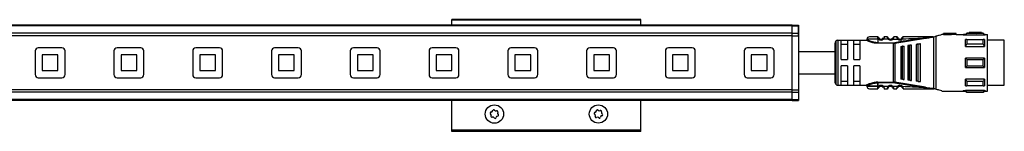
# Model space of a CAD drawing. Header units: millimetres. Extents: x -741 to 2698, y 394 to 730.
# Tile 13 of 16: x 412 to 724, y 695 to 730. Entities that reach past the tile are written whole.
import ezdxf

# ---------------------------------------------------------------- set-up
doc = ezdxf.new("R2010")
doc.units = ezdxf.units.MM

# ---------------------------------------------------------------- blocks, each defined once
blk = doc.blocks.new('Drawing View1')
at = {"color": 7, "linetype": 'Continuous', "lineweight": 25}
for p, q in [((-110, 17), (-110, 17.2)), ((-50, 17.2), (-110, 17.2)), ((-50, 17), (-110, 17)), ((-110, 15.5), (-110, 17)), ((-50, 17), (-50, 17.2)), ((-50, 15.5), (-50, 17)), ((-2, 15.5), (-898, 15.5)), ((-2, 15.21), (-898, 15.21)), ((-2, 12.9), (-898, 12.9)), ((-2, 15.5), (0, 15.5)), ((-2, 15.21), (-2, 15.5)), ((-2, 15.21), (0, 15.21)), ((-2, 12.9), (-2, 15.21)), ((-2, 12.9), (0, 12.9)), ((-2, 12.05), (-2, 12.9)), ((0, 15.5), (0, 15.21)), ((0.01, 15.26), (0, 15.26)), ((0, 15.21), (0, 12.9)), ((0, 12.9), (0, 12.06)), ((0.01, 12.26), (0.01, 15.26)), ((45.77, 12.5), (45.5, 12.5)), ((45.5, 12.5), (45.5, 12.43)), ((46, 12.5), (45.77, 12.5)), ((50, 12.8), (46, 12.8)), ((46, 12.8), (46, 12.77)), ((48.5, 12.77), (46, 12.77)), ((46, 12.47), (46, 12.77)), ((50, 12.8), (48.5, 12.69)), ((48.5, 12.77), (48.5, 12.69)), ((48.5, 12.38), (48.5, 12.69)), ((50, 12.5), (48.5, 12.38)), ((50, 12.5), (50, 12.8)), ((50, 12.5), (52.29, 12.5)), ((52.29, 12.5), (52.29, 12.35)), ((53, 12.5), (52.3, 12.5)), ((53.4, 12.9), (53, 12.5)), ((53, 12.37), (53, 12.5)), ((54.1, 12.9), (53.4, 12.9)), ((58.6, 12.84), (53.4, 12.84)), ((58.1, 13.1), (54.1, 13.1)), ((54.1, 13.1), (54.1, 13.09)), ((56.5, 13.09), (54.1, 13.09)), ((54.1, 12.89), (54.1, 13.09)), ((54.1, 12.89), (56.5, 12.89)), ((56.5, 13.09), (56.5, 13.05)), ((56.5, 12.85), (56.5, 13.05)), ((58.1, 12.9), (58.1, 13.1)), ((58.6, 12.9), (58.1, 12.9)), ((59, 12.5), (58.6, 12.9)), ((58.6, 12.84), (58.6, 12.9)), ((59.2, 12.5), (59, 12.5)), ((59, 12.5), (59, 12.37)), ((59.2, 12.5), (59.2, 12.35)), ((59.2, 12.5), (60, 12.5)), ((60, -5.5), (60, 12.5)), ((-2, 12.05), (-898, 12.05)), ((-2, 12.06), (0, 12.06)), ((-2, -5.06), (-2, 12.05)), ((0, 12.26), (0.01, 12.26)), ((0, 12.06), (0, -5.06)), ((11.5, 9.65), (11.5, -2.65)), ((11.79, 10.36), (11.79, -3.36)), ((12.5, 10.65), (12.5, -3.65)), ((12.5, 10.65), (21.5, 10.65)), ((15.5, 10.58), (13.5, 10.58)), ((13.5, 4.5), (13.5, 10.58)), ((13.5, 9.42), (15.5, 9.42)), ((15.5, 10.58), (15.5, 4.5)), ((17.5, 4.5), (17.5, 10.58)), ((19.5, 10.58), (17.5, 10.58)), ((17.5, 9.42), (19.5, 9.42)), ((19.5, 10.58), (19.5, 4.5)), ((25.2, 11.72), (25.19, 11.75)), ((25.2, 10.95), (25.2, 9.85)), ((25.52, 10.95), (25.2, 10.95)), ((26.89, 10.96), (26.69, 11.18)), ((28.49, 10.97), (26.89, 10.96)), ((28.19, 11.75), (27.21, 11.75)), ((28.68, 11.18), (28.69, 11.2)), ((29.93, 11), (29.72, 11.21)), ((30.17, 9.85), (30.17, 9.68)), ((30.17, -2.68), (30.17, 9.68)), ((30.57, 9.88), (30.6, 9.71)), ((30.6, 9.71), (40.26, 11.27)), ((30.6, 9.71), (30.6, -2.71)), ((31.48, 11.54), (31.49, 11.51)), ((31.65, 11.24), (31.63, 11.23)), ((32.93, 11.52), (32.93, 11.51)), ((37.81, 9.38), (37.81, -2.38)), ((38.1, 9.42), (38.01, 9.41)), ((38.01, -2.41), (38.01, 9.41)), ((38.7, -2.5), (38.7, 9.5)), ((42.49, 11.75), (42.64, 11.75)), ((42.95, -4.75), (42.95, 11.75)), ((43, 11.76), (43.52, 11.9)), ((43.52, 11.9), (43.52, -4.9)), ((46, 12.47), (48.5, 12.47)), ((52.29, 12.35), (59.2, 12.35)), ((53, 12.37), (59, 12.37)), ((53.4, 10.85), (58.6, 10.85)), ((58.6, 9.38), (53.4, 9.38)), ((59, 10.84), (59, 8.71)), ((65.3, 10.63), (60, 10.63)), ((65.3, -3.62), (65.3, 10.63)), ((-242.25, 7.25), (-242.25, -0.25)), ((-233.75, 8.25), (-241.25, 8.25)), ((-232.75, -0.25), (-232.75, 7.25)), ((-217.25, 7.25), (-217.25, -0.25)), ((-208.75, 8.25), (-216.25, 8.25)), ((-207.75, -0.25), (-207.75, 7.25)), ((-192.25, 7.25), (-192.25, -0.25)), ((-183.75, 8.25), (-191.25, 8.25)), ((-182.75, -0.25), (-182.75, 7.25)), ((-167.25, 7.25), (-167.25, -0.25)), ((-158.75, 8.25), (-166.25, 8.25)), ((-157.75, -0.25), (-157.75, 7.25)), ((-142.25, 7.25), (-142.25, -0.25)), ((-133.75, 8.25), (-141.25, 8.25)), ((-132.75, -0.25), (-132.75, 7.25)), ((-117.25, 7.25), (-117.25, -0.25)), ((-108.75, 8.25), (-116.25, 8.25)), ((-107.75, -0.25), (-107.75, 7.25)), ((-92.25, 7.25), (-92.25, -0.25)), ((-83.75, 8.25), (-91.25, 8.25)), ((-82.75, -0.25), (-82.75, 7.25)), ((-67.25, 7.25), (-67.25, -0.25)), ((-58.75, 8.25), (-66.25, 8.25)), ((-57.75, -0.25), (-57.75, 7.25)), ((-42.25, 7.25), (-42.25, -0.25)), ((-33.75, 8.25), (-41.25, 8.25)), ((-32.75, -0.25), (-32.75, 7.25)), ((-17.25, 7.25), (-17.25, -0.25)), ((-8.75, 8.25), (-16.25, 8.25)), ((-7.75, -0.25), (-7.75, 7.25)), ((32.5, 8.68), (32.5, -1.68)), ((32.84, 8.73), (33.04, 8.75)), ((32.84, 8.73), (32.84, -1.73)), ((33.5, -1.81), (33.5, 8.81)), ((34.7, 8.97), (34.7, -1.97)), ((35.13, 9.03), (35.33, 9.05)), ((35.13, 9.03), (35.13, -2.03)), ((35.9, -2.13), (35.9, 9.13)), ((37.3, 9.32), (37.3, -2.31)), ((53, 8.71), (59, 8.71)), ((-240, 6), (-240, 1)), ((-235, 6), (-240, 6)), ((-235, 1), (-235, 6)), ((-215, 6), (-215, 1)), ((-210, 6), (-215, 6)), ((-210, 1), (-210, 6)), ((-185, 6), (-190, 6)), ((-190, 6), (-190, 1)), ((-185, 1), (-185, 6)), ((-165, 6), (-165, 1)), ((-160, 6), (-165, 6)), ((-160, 1), (-160, 6)), ((-140, 6), (-140, 1)), ((-135, 6), (-140, 6)), ((-135, 1), (-135, 6)), ((-115, 6), (-115, 1)), ((-110, 6), (-115, 6)), ((-110, 1), (-110, 6)), ((-85, 6), (-90, 6)), ((-90, 6), (-90, 1)), ((-85, 1), (-85, 6)), ((-60, 6), (-65, 6)), ((-65, 6), (-65, 1)), ((-60, 1), (-60, 6)), ((-35, 6), (-40, 6)), ((-40, 6), (-40, 1)), ((-35, 1), (-35, 6)), ((-15, 6), (-15, 1)), ((-10, 6), (-15, 6)), ((-10, 1), (-10, 6)), ((13.5, 4.5), (15.5, 4.5)), ((17.5, 4.5), (19.5, 4.5)), ((53, 2), (53, 5)), ((59, 5), (53, 5)), ((53.4, 4.56), (58.6, 4.56)), ((-240, 1), (-235, 1)), ((-215, 1), (-210, 1)), ((-190, 1), (-185, 1)), ((-165, 1), (-160, 1)), ((-140, 1), (-135, 1)), ((-115, 1), (-110, 1)), ((-90, 1), (-85, 1)), ((-65, 1), (-60, 1)), ((-40, 1), (-35, 1)), ((-15, 1), (-10, 1)), ((15.5, 2.5), (13.5, 2.5)), ((13.5, -3.58), (13.5, 2.5)), ((15.5, 2.5), (15.5, -3.58)), ((19.5, 2.5), (17.5, 2.5)), ((17.5, -3.58), (17.5, 2.5)), ((19.5, 2.5), (19.5, -3.58)), ((53, 2), (59, 2)), ((58.6, 2.44), (53.4, 2.44)), ((-241.25, -1.25), (-233.75, -1.25)), ((-216.25, -1.25), (-208.75, -1.25)), ((-191.25, -1.25), (-183.75, -1.25)), ((-166.25, -1.25), (-158.75, -1.25)), ((-141.25, -1.25), (-133.75, -1.25)), ((-116.25, -1.25), (-108.75, -1.25)), ((-91.25, -1.25), (-83.75, -1.25)), ((-66.25, -1.25), (-58.75, -1.25)), ((-41.25, -1.25), (-33.75, -1.25)), ((-16.25, -1.25), (-8.75, -1.25)), ((15.5, -2.42), (13.5, -2.42)), ((19.5, -2.42), (17.5, -2.42)), ((25.2, -2.68), (30.17, -2.68)), ((25.2, -2.85), (25.2, -3.95)), ((30.17, -2.85), (25.2, -2.85)), ((25.2, -3.95), (25.2, -2.85)), ((30.17, -2.85), (30.17, -2.68)), ((30.57, -2.88), (30.6, -2.71)), ((40.26, -4.27), (30.6, -2.71)), ((33.04, -1.75), (32.84, -1.73)), ((35.33, -2.05), (35.13, -2.03)), ((38.01, -2.41), (37.81, -2.38)), ((38.01, -2.41), (38.1, -2.42)), ((59, -1.71), (53, -1.71)), ((53.4, -2.38), (58.6, -2.38)), ((59, -1.71), (59, -3.84)), ((-2, -5.06), (-898, -5.06)), ((-2, -5.9), (-898, -5.9)), ((-2, -5.06), (0, -5.06)), ((-2, -5.9), (-2, -5.06)), ((-2, -5.9), (0, -5.9)), ((-2, -8.21), (-2, -5.9)), ((0, -5.06), (0, -5.9)), ((0, -5.9), (0, -8.21)), ((12.5, -3.65), (21.5, -3.65)), ((13.5, -3.58), (15.5, -3.58)), ((17.5, -3.58), (19.5, -3.58)), ((25.19, -4.75), (25.2, -4.72)), ((25.2, -4.73), (25.19, -4.75)), ((25.2, -3.95), (25.52, -3.95)), ((25.2, -4.72), (25.2, -4.73)), ((25.52, -3.95), (25.71, -4.18)), ((26.89, -3.96), (28.49, -3.97)), ((27.21, -4.75), (28.19, -4.75)), ((28.49, -3.97), (28.69, -4.2)), ((29.74, -4.2), (29.72, -4.21)), ((31.43, -4.04), (31.65, -4.24)), ((32.8, -4.26), (32.78, -4.28)), ((42.72, -4.75), (42.49, -4.75)), ((42.72, -4.75), (42.95, -4.75)), ((45.5, -5.43), (45.5, -5.5)), ((45.5, -5.5), (45.77, -5.5)), ((45.77, -5.5), (52.29, -5.5)), ((52.29, -5.35), (59.2, -5.35)), ((52.29, -5.35), (52.29, -5.5)), ((52.29, -5.5), (53, -5.5)), ((59, -5.37), (53, -5.37)), ((53, -5.5), (53.4, -5.9)), ((58.6, -3.85), (53.4, -3.85)), ((53.4, -5.84), (58.6, -5.84)), ((53.4, -5.84), (53.4, -5.9)), ((53.4, -5.9), (58.6, -5.9)), ((58.6, -5.9), (59, -5.5)), ((59, -5.37), (59, -5.5)), ((59, -5.5), (59.2, -5.5)), ((59.2, -5.35), (59.2, -5.5)), ((59.2, -5.5), (60, -5.5)), ((60, -3.62), (65.3, -3.62)), ((-2, -8.21), (-898, -8.21)), ((-2, -8.5), (-898, -8.5)), ((-110, -17.9), (-110, -8.5)), ((-50, -17.9), (-50, -8.5)), ((-2, -8.21), (0, -8.21)), ((-2, -8.5), (-2, -8.21)), ((-2, -8.5), (0, -8.5)), ((0, -8.21), (0, -8.5)), ((-50, -17.9), (-110, -17.9)), ((-110, -18.1), (-110, -17.9)), ((-50, -18.1), (-110, -18.1)), ((-110, -18.3), (-110, -18.1)), ((-50, -18.3), (-110, -18.3)), ((-50, -18.1), (-50, -17.9)), ((-50, -18.3), (-50, -18.1))]:
    blk.add_line(p, q, dxfattribs=at)
at = {"color": 7, "linetype": 'Continuous', "lineweight": 25, "flags": 128}
for points in [[(25.2, 10.95), (24, 10.95), (22.95, 10.95), (22.17, 10.95), (21.75, 10.95), (21.7, 10.95)], [(25.2, 9.85), (27.98, 9.85), (30.17, 9.85)], [(30.17, 9.68), (27.39, 9.68), (25.2, 9.68)], [(37.81, 9.38), (37.93, 9.4), (38.01, 9.41)], [(53, 8.71), (53, 9.02), (53, 9.31), (53, 9.59), (53, 9.86), (53, 10.12), (53, 10.37), (53, 10.61), (53, 10.84)], [(53.4, 10.85), (53.4, 10.69), (53.4, 10.52), (53.4, 10.34), (53.4, 10.16), (53.4, 9.97), (53.4, 9.78), (53.4, 9.58), (53.4, 9.38)], [(58.6, 9.38), (58.6, 9.58), (58.6, 9.78), (58.6, 9.97), (58.6, 10.16), (58.6, 10.34), (58.6, 10.52), (58.6, 10.69), (58.6, 10.85)], [(33.04, -1.75), (33.04, -0.58), (33.04, 0.71), (33.04, 2.08), (33.04, 3.5), (33.04, 4.92), (33.04, 6.29), (33.04, 7.58), (33.04, 8.75)], [(35.33, -2.05), (35.33, -0.82), (35.33, 0.54), (35.33, 2), (35.33, 3.5), (35.33, 5), (35.33, 6.46), (35.33, 7.82), (35.33, 9.05)], [(53.4, 4.56), (53.4, 4.29), (53.4, 4.03), (53.4, 3.76), (53.4, 3.5), (53.4, 3.24), (53.4, 2.97), (53.4, 2.71), (53.4, 2.44)], [(58.6, 2.44), (58.6, 2.71), (58.6, 2.97), (58.6, 3.24), (58.6, 3.5), (58.6, 3.76), (58.6, 4.03), (58.6, 4.29), (58.6, 4.56)], [(59, 5), (59, 4.63), (59, 4.25), (59, 3.88), (59, 3.5), (59, 3.12), (59, 2.75), (59, 2.37), (59, 2)], [(53, -3.84), (53, -3.61), (53, -3.37), (53, -3.12), (53, -2.86), (53, -2.59), (53, -2.31), (53, -2.02), (53, -1.71)], [(53.4, -2.38), (53.4, -2.58), (53.4, -2.78), (53.4, -2.97), (53.4, -3.16), (53.4, -3.34), (53.4, -3.52), (53.4, -3.69), (53.4, -3.85)], [(58.6, -3.85), (58.6, -3.69), (58.6, -3.52), (58.6, -3.34), (58.6, -3.16), (58.6, -2.97), (58.6, -2.78), (58.6, -2.58), (58.6, -2.38)], [(25.2, -3.95), (24, -3.95), (22.95, -3.95), (22.17, -3.95), (21.75, -3.95), (21.7, -3.95)], [(21.7, -3.95), (21.75, -3.95), (22.17, -3.95), (22.95, -3.95), (24, -3.95), (25.2, -3.95)], [(53, -5.5), (53, -5.49), (53, -5.47), (53, -5.43), (53, -5.37)], [(58.6, -5.9), (58.6, -5.9), (58.6, -5.89), (58.6, -5.87), (58.6, -5.84)]]:
    blk.add_lwpolyline(points, dxfattribs=at)
at = {"color": 7, "linetype": 'Continuous', "lineweight": 25}
for centre, radius in [((-96.5, -12.8), 2.91), ((-63.5, -12.8), 2.9)]:
    blk.add_circle(centre, radius, dxfattribs=at)
for centre, radius, start, end in [((196.5, 12.89), 143.1, 179.9966, 180.0205), ((12.5, 9.65), 1, 135, 180), ((12.5, 9.65), 1, 90, 135), ((22.5, 10.95), 0.8, 89.9996, 179.9996), ((26.2, 11.75), 1.05, 229.6056, 310.9276), ((26.2, 11.75), 0.75, 229.5943, 310.9271), ((29.2, 11.75), 1.05, 227.6547, 314.3613), ((29.2, 11.75), 0.75, 227.6552, 314.363), ((30.17, 12.28), 2.43, 270.0069, 279.4584), ((32.2, 11.75), 1.05, 222.8628, 320.6918), ((32.2, 11.75), 0.75, 222.8664, 320.7053), ((-241.25, 7.25), 1, 90, 180), ((-233.75, 7.25), 1, 0, 90), ((-216.25, 7.25), 1, 90, 180), ((-208.75, 7.25), 1, 0, 90), ((-191.25, 7.25), 1, 90, 180), ((-183.75, 7.25), 1, 0, 90), ((-166.25, 7.25), 1, 90, 180), ((-158.75, 7.25), 1, 0, 90), ((-141.25, 7.25), 1, 90, 180), ((-133.75, 7.25), 1, 0, 90), ((-116.25, 7.25), 1, 90, 180), ((-108.75, 7.25), 1, 0, 90), ((-91.25, 7.25), 1, 90, 180), ((-83.75, 7.25), 1, 0, 90), ((-66.25, 7.25), 1, 90, 180), ((-58.75, 7.25), 1, 0, 90), ((-41.25, 7.25), 1, 90, 180), ((-33.75, 7.25), 1, 0, 90), ((-16.25, 7.25), 1, 90, 180), ((-8.75, 7.25), 1, 0, 90), ((-241.25, -0.25), 1, 180, 270), ((-233.75, -0.25), 1, 270, 0), ((-216.25, -0.25), 1, 180, 270), ((-208.75, -0.25), 1, 270, 0), ((-191.25, -0.25), 1, 180, 270), ((-183.75, -0.25), 1, 270, 0), ((-166.25, -0.25), 1, 180, 270), ((-158.75, -0.25), 1, 270, 0), ((-141.25, -0.25), 1, 180, 270), ((-133.75, -0.25), 1, 270, 0), ((-116.25, -0.25), 1, 180, 270), ((-108.75, -0.25), 1, 270, 0), ((-91.25, -0.25), 1, 180, 270), ((-83.75, -0.25), 1, 270, 0), ((-66.25, -0.25), 1, 180, 270), ((-58.75, -0.25), 1, 270, 0), ((-41.25, -0.25), 1, 180, 270), ((-33.75, -0.25), 1, 270, 0), ((-16.25, -0.25), 1, 180, 270), ((-8.75, -0.25), 1, 270, 0), ((12.5, -2.65), 1, 180, 225), ((30.17, -5.28), 2.43, 80.5507, 89.9914), ((12.5, -2.65), 1, 225, 270), ((22.5, -3.95), 0.8, 180.0004, 270.0004), ((26.2, -4.75), 1.05, 49.0728, 130.4057), ((26.2, -4.75), 0.75, 49.073, 130.406), ((29.2, -4.75), 1.05, 45.6394, 132.3452), ((29.2, -4.75), 0.75, 45.6377, 132.3451), ((32.2, -4.75), 1.05, 39.3085, 137.1337), ((32.2, -4.75), 0.75, 39.2951, 137.1337), ((-97.55, -12.46), 0.295, 87.1641, 236.5385), ((-97.51, -11.67), 0.49, 267.1641, 356.5385), ((-96.73, -11.72), 0.295, 27.1641, 176.5385), ((-96.03, -11.36), 0.49, 207.1641, 296.5385), ((-95.68, -12.06), 0.295, 327.1641, 116.5385), ((-95.02, -12.49), 0.49, 147.1641, 236.5385), ((-64.58, -12.58), 0.295, 93.9474, 243.3218), ((-64.64, -11.8), 0.49, 273.9474, 3.3218), ((-63.85, -11.75), 0.295, 33.9474, 183.3218), ((-63.2, -11.31), 0.49, 213.9474, 303.3218), ((-62.77, -11.97), 0.295, 333.9474, 123.3218), ((-62.06, -12.32), 0.49, 153.9474, 243.3218), ((-97.98, -13.11), 0.49, 327.1641, 56.5385), ((-97.32, -13.54), 0.295, 147.1641, 296.5385), ((-96.97, -14.24), 0.49, 27.1641, 116.5385), ((-96.27, -13.88), 0.295, 207.1641, 356.5385), ((-95.49, -13.93), 0.49, 87.1641, 176.5385), ((-95.45, -13.14), 0.295, 267.1641, 56.5385), ((-64.94, -13.28), 0.49, 333.9474, 63.3218), ((-64.23, -13.63), 0.295, 153.9474, 303.3218), ((-63.8, -14.29), 0.49, 33.9474, 123.3218), ((-63.15, -13.85), 0.295, 213.9474, 3.3218), ((-62.36, -13.8), 0.49, 93.9474, 183.3218), ((-62.42, -13.02), 0.295, 273.9474, 63.3218)]:
    blk.add_arc(centre, radius, start, end, dxfattribs=at)
for points, knots in [([(53, 12.37), (53.07, 12.46), (53.2, 12.62), (53.34, 12.77), (53.4, 12.84)], [0, 0, 0, 0, 0.553792, 1, 1, 1, 1]), ([(56.5, 13.05), (56.8, 13.06), (57.33, 13.09), (57.87, 13.1), (58.1, 13.1)], [0, 0, 0, 0, 0.5599883, 1, 1, 1, 1]), ([(56.5, 12.85), (56.8, 12.86), (57.33, 12.89), (57.87, 12.9), (58.1, 12.9)], [0, 0, 0, 0, 0.5599877, 1, 1, 1, 1]), ([(58.6, 12.84), (58.68, 12.75), (58.81, 12.6), (58.94, 12.44), (59, 12.37)], [0, 0, 0, 0, 0.566189, 1, 1, 1, 1]), ([(21.7, 10.85), (21.7, 10.83), (21.69, 10.79), (21.67, 10.74), (21.64, 10.71), (21.61, 10.68), (21.56, 10.65), (21.52, 10.65), (21.49, 10.65)], [0, 0, 0, 0, 0.239884, 0.369299, 0.501423, 0.633336, 0.76215, 1, 1, 1, 1]), ([(24.22, 9.76), (24.13, 9.77), (23.78, 9.82), (23.23, 9.96), (22.61, 10.16), (22.11, 10.37), (21.76, 10.53), (21.53, 10.63), (21.51, 10.64), (21.5, 10.65)], [0, 0, 0, 0, 0.061712, 0.224517, 0.390466, 0.551912, 0.714132, 0.865423, 1, 1, 1, 1]), ([(25.2, 9.85), (24.98, 9.86), (24.51, 9.88), (23.77, 10.01), (23.17, 10.2), (22.5, 10.45), (22.02, 10.68), (21.74, 10.83), (21.71, 10.84), (21.7, 10.85)], [0, 0, 0, 0, 0.119652, 0.249058, 0.420348, 0.499129, 0.748943, 0.878056, 1, 1, 1, 1]), ([(25.19, 11.75), (24.84, 11.75), (24.13, 11.75), (23.24, 11.75), (22.62, 11.75), (22.54, 11.75), (22.5, 11.75)], [0, 0, 0, 0, 0.249999, 0.499999, 0.749999, 1, 1, 1, 1]), ([(25.2, 9.68), (25, 9.68), (24.67, 9.68), (24.35, 9.74), (24.22, 9.76)], [0, 0, 0, 0, 0.586821, 1, 1, 1, 1]), ([(25.19, 11.75), (25.23, 11.75), (25.28, 11.74), (25.33, 11.72), (25.34, 11.71)], [0, 0, 0, 0, 0.606991, 1, 1, 1, 1]), ([(25.2, 11.72), (25.21, 11.69), (25.22, 11.62), (25.27, 11.43), (25.36, 11.19), (25.47, 11.03), (25.52, 10.95)], [0, 0, 0, 0, 0.2399615, 0.482804, 0.7352651, 1, 1, 1, 1]), ([(25.52, 10.95), (25.55, 10.98), (25.6, 11.04), (25.66, 11.12), (25.71, 11.17), (25.71, 11.18), (25.71, 11.18)], [0, 0, 0, 0, 0.25, 0.5, 0.75, 1, 1, 1, 1]), ([(25.71, 11.18), (25.7, 11.2), (25.66, 11.23), (25.61, 11.28), (25.57, 11.34), (25.54, 11.39), (25.53, 11.41), (25.53, 11.41)], [0, 0, 0, 0, 0.21472, 0.437653, 0.684916, 0.935195, 1, 1, 1, 1]), ([(26.87, 11.41), (26.87, 11.41), (26.86, 11.39), (26.83, 11.35), (26.8, 11.29), (26.75, 11.24), (26.71, 11.2), (26.69, 11.18)], [0, 0, 0, 0, 0.052646, 0.297014, 0.530096, 0.761235, 1, 1, 1, 1]), ([(27.21, 11.75), (27.21, 11.74), (27.2, 11.74), (27.19, 11.67), (27.16, 11.58), (27.12, 11.43), (27.04, 11.21), (26.94, 11.04), (26.89, 10.96)], [0, 0, 0, 0, 0.145861, 0.284683, 0.416939, 0.543177, 0.7791, 1, 1, 1, 1]), ([(27.21, 11.75), (27.17, 11.75), (27.12, 11.74), (27.08, 11.72), (27.06, 11.71)], [0, 0, 0, 0, 0.608621, 1, 1, 1, 1]), ([(28.24, 11.53), (28.23, 11.59), (28.21, 11.68), (28.19, 11.74), (28.19, 11.75), (28.19, 11.75)], [0, 0, 0, 0, 0.451321, 0.721662, 1, 1, 1, 1]), ([(28.19, 11.75), (28.19, 11.75), (28.19, 11.74), (28.21, 11.68), (28.23, 11.61), (28.24, 11.55), (28.25, 11.53)], [0, 0, 0, 0, 0.2994, 0.587029, 0.863883, 1, 1, 1, 1]), ([(28.68, 11.18), (28.64, 11.21), (28.56, 11.25), (28.45, 11.33), (28.37, 11.41), (28.3, 11.48), (28.26, 11.52), (28.24, 11.54)], [0, 0, 0, 0, 0.300878, 0.470039, 0.652797, 0.847683, 1, 1, 1, 1]), ([(28.49, 10.97), (28.44, 11.07), (28.36, 11.21), (28.29, 11.39), (28.25, 11.49), (28.24, 11.53), (28.24, 11.53)], [0, 0, 0, 0, 0.46842, 0.704336, 0.943532, 1, 1, 1, 1]), ([(28.68, 11.18), (28.64, 11.21), (28.56, 11.25), (28.45, 11.33), (28.37, 11.41), (28.3, 11.48), (28.26, 11.52), (28.25, 11.53)], [0, 0, 0, 0, 0.304954, 0.476426, 0.661712, 0.859327, 1, 1, 1, 1]), ([(28.49, 10.97), (28.52, 11), (28.57, 11.06), (28.64, 11.13), (28.67, 11.17), (28.68, 11.18), (28.68, 11.18)], [0, 0, 0, 0, 0.330327, 0.660655, 0.990982, 1, 1, 1, 1]), ([(30.16, 11.55), (30.14, 11.53), (30.1, 11.49), (30.03, 11.42), (29.95, 11.35), (29.85, 11.27), (29.78, 11.22), (29.74, 11.2)], [0, 0, 0, 0, 0.151422, 0.346555, 0.529528, 0.69879, 1, 1, 1, 1]), ([(30.16, 11.54), (30.16, 11.54), (30.15, 11.5), (30.12, 11.4), (30.06, 11.23), (29.98, 11.09), (29.93, 11)], [0, 0, 0, 0, 0.051028, 0.29324, 0.5333, 1, 1, 1, 1]), ([(29.93, 11), (30.21, 11.01), (30.71, 11.02), (31.21, 11.03), (31.43, 11.04)], [0, 0, 0, 0, 0.560006, 1, 1, 1, 1]), ([(30.21, 11.75), (30.2, 11.75), (30.2, 11.74), (30.19, 11.68), (30.17, 11.59), (30.16, 11.54)], [0, 0, 0, 0, 0.285763, 0.563157, 1, 1, 1, 1]), ([(30.17, 9.68), (30.21, 9.68), (30.28, 9.68), (30.35, 9.68), (30.38, 9.69)], [0, 0, 0, 0, 0.5597262, 1, 1, 1, 1]), ([(31.19, 11.75), (31.01, 11.75), (30.68, 11.75), (30.35, 11.75), (30.21, 11.75)], [0, 0, 0, 0, 0.559996, 1, 1, 1, 1]), ([(30.6, 9.71), (30.56, 9.71), (30.49, 9.7), (30.41, 9.69), (30.38, 9.69)], [0, 0, 0, 0, 0.559933, 1, 1, 1, 1]), ([(40.23, 11.45), (38.43, 11.16), (35.2, 10.65), (31.98, 10.12), (30.57, 9.88)], [0, 0, 0, 0, 0.560137, 1, 1, 1, 1]), ([(31.43, 11.04), (31.39, 11.12), (31.32, 11.25), (31.27, 11.42), (31.23, 11.57), (31.21, 11.68), (31.19, 11.74), (31.19, 11.75), (31.19, 11.75)], [0, 0, 0, 0, 0.2473344, 0.3753471, 0.5041257, 0.7441609, 0.8718482, 1, 1, 1, 1]), ([(31.34, 11.67), (31.33, 11.67), (31.29, 11.69), (31.24, 11.69), (31.21, 11.69), (31.2, 11.69)], [0, 0, 0, 0, 0.424052, 0.839119, 1, 1, 1, 1]), ([(31.43, 11.63), (31.42, 11.65), (31.39, 11.68), (31.34, 11.67), (31.3, 11.63), (31.28, 11.57), (31.27, 11.54)], [0, 0, 0, 0, 0.22392, 0.467886, 0.727976, 1, 1, 1, 1]), ([(31.43, 11.63), (31.43, 11.63), (31.46, 11.6), (31.47, 11.57), (31.48, 11.54)], [0, 0, 0, 0, 0.156082, 1, 1, 1, 1]), ([(31.63, 11.23), (31.63, 11.22), (31.63, 11.22), (31.59, 11.18), (31.52, 11.12), (31.46, 11.06), (31.43, 11.04)], [0, 0, 0, 0, 0.015986, 0.343991, 0.671995, 1, 1, 1, 1]), ([(31.46, 11.36), (31.46, 11.39), (31.45, 11.45), (31.47, 11.51), (31.47, 11.51), (31.48, 11.52)], [0, 0, 0, 0, 0.372925, 0.726855, 1, 1, 1, 1]), ([(31.64, 11.22), (31.62, 11.24), (31.58, 11.29), (31.53, 11.36), (31.49, 11.44), (31.47, 11.48), (31.47, 11.5)], [0, 0, 0, 0, 0.2376446, 0.4819358, 0.7355947, 1, 1, 1, 1]), ([(32.92, 11.54), (32.92, 11.53), (32.91, 11.52), (32.89, 11.45), (32.84, 11.36), (32.8, 11.3), (32.78, 11.28)], [0, 0, 0, 0, 0.306116, 0.590246, 0.796606, 1, 1, 1, 1]), ([(33.01, 11.08), (32.98, 11.11), (32.92, 11.16), (32.84, 11.22), (32.79, 11.27), (32.78, 11.27), (32.78, 11.28)], [0, 0, 0, 0, 0.25, 0.5, 0.75, 1, 1, 1, 1]), ([(32.94, 11.52), (32.93, 11.5), (32.92, 11.46), (32.88, 11.39), (32.84, 11.32), (32.81, 11.28), (32.79, 11.26)], [0, 0, 0, 0, 0.264087, 0.517648, 0.762071, 1, 1, 1, 1]), ([(32.92, 11.54), (32.93, 11.57), (32.94, 11.6), (32.97, 11.63), (32.97, 11.64)], [0, 0, 0, 0, 0.835339, 1, 1, 1, 1]), ([(32.93, 11.52), (32.93, 11.52), (32.94, 11.52), (32.95, 11.47), (32.95, 11.41), (32.96, 11.38)], [0, 0, 0, 0, 0.220453, 0.599391, 1, 1, 1, 1]), ([(33.14, 11.55), (33.13, 11.58), (33.1, 11.64), (33.06, 11.68), (33.01, 11.68), (32.98, 11.65), (32.97, 11.64)], [0, 0, 0, 0, 0.273158, 0.534082, 0.777822, 1, 1, 1, 1]), ([(33.01, 11.08), (33.05, 11.17), (33.1, 11.3), (33.14, 11.45), (33.17, 11.57), (33.19, 11.67), (33.2, 11.74), (33.2, 11.75), (33.21, 11.75)], [0, 0, 0, 0, 0.254808, 0.382547, 0.508766, 0.691911, 0.830633, 1, 1, 1, 1]), ([(33.01, 11.08), (34.36, 11.14), (36.77, 11.23), (39.18, 11.38), (40.23, 11.45)], [0, 0, 0, 0, 0.560034, 1, 1, 1, 1]), ([(33.19, 11.7), (33.19, 11.7), (33.16, 11.7), (33.11, 11.69), (33.08, 11.68), (33.06, 11.67)], [0, 0, 0, 0, 0.143976, 0.567382, 1, 1, 1, 1]), ([(42.49, 11.75), (40.76, 11.75), (37.67, 11.75), (34.57, 11.75), (33.21, 11.75)], [0, 0, 0, 0, 0.559906, 1, 1, 1, 1]), ([(37.81, 9.38), (37.78, 9.38), (37.72, 9.37), (37.6, 9.35), (37.45, 9.34), (37.32, 9.32), (37.31, 9.32), (37.3, 9.32)], [0, 0, 0, 0, 0.095969, 0.193666, 0.400239, 0.664134, 1, 1, 1, 1]), ([(38.7, 9.5), (38.69, 9.5), (38.67, 9.5), (38.52, 9.48), (38.35, 9.45), (38.21, 9.43), (38.13, 9.43), (38.1, 9.42)], [0, 0, 0, 0, 0.325938, 0.603471, 0.815327, 0.910521, 1, 1, 1, 1]), ([(42.66, 11.73), (42.26, 11.69), (41.45, 11.6), (40.64, 11.5), (40.23, 11.45)], [0, 0, 0, 0, 0.49694, 1, 1, 1, 1]), ([(40.23, 11.45), (40.23, 11.45), (40.24, 11.44), (40.24, 11.41), (40.24, 11.37), (40.25, 11.33), (40.26, 11.3), (40.26, 11.28), (40.26, 11.27)], [0, 0, 0, 0, 0.049755, 0.133456, 0.408467, 0.532389, 0.771005, 1, 1, 1, 1]), ([(40.26, 11.27), (40.75, 11.35), (41.48, 11.47), (42.24, 11.61), (42.56, 11.68), (42.66, 11.7), (42.71, 11.73), (42.72, 11.74), (42.72, 11.74), (42.72, 11.75), (42.72, 11.75), (42.72, 11.75)], [0, 0, 0, 0, 0.580636, 0.865806, 0.906199, 0.969441, 0.981675, 0.986662, 0.991168, 0.995499, 1, 1, 1, 1]), ([(42.7, 11.74), (42.7, 11.74), (42.7, 11.74), (42.69, 11.74), (42.67, 11.75), (42.65, 11.75), (42.64, 11.75)], [0, 0, 0, 0, 0.068493, 0.149045, 0.357724, 1, 1, 1, 1]), ([(42.72, 11.75), (42.71, 11.75), (42.7, 11.75), (42.67, 11.75), (42.65, 11.75), (42.64, 11.75), (42.64, 11.75), (42.64, 11.75), (42.64, 11.75), (42.64, 11.75), (42.64, 11.75)], [0, 0, 0, 0, 0.219058, 0.584738, 0.867155, 0.887733, 0.906757, 0.926, 0.947181, 1, 1, 1, 1]), ([(42.66, 11.73), (42.67, 11.73), (42.68, 11.73), (42.69, 11.74), (42.7, 11.74), (42.7, 11.74), (42.7, 11.74), (42.7, 11.74), (42.7, 11.74), (42.7, 11.74)], [0, 0, 0, 0, 0.571754, 0.690168, 0.803366, 0.861897, 0.911571, 0.955977, 1, 1, 1, 1]), ([(42.72, 11.75), (42.76, 11.75), (42.83, 11.75), (42.9, 11.75), (42.93, 11.75)], [0, 0, 0, 0, 0.5595519, 1, 1, 1, 1]), ([(42.95, 11.75), (42.95, 11.75), (42.94, 11.75), (42.93, 11.75), (42.93, 11.75)], [0, 0, 0, 0, 0.555721, 1, 1, 1, 1]), ([(42.95, 11.75), (42.96, 11.75), (42.98, 11.75), (42.99, 11.76), (43, 11.76)], [0, 0, 0, 0, 0.500602, 1, 1, 1, 1]), ([(45.5, 12.43), (45.24, 12.36), (44.72, 12.21), (43.92, 12), (43.52, 11.9)], [0, 0, 0, 0, 0.496428, 1, 1, 1, 1]), ([(53.4, 10.85), (53.32, 10.85), (53.19, 10.84), (53.06, 10.84), (53, 10.84)], [0, 0, 0, 0, 0.566189, 1, 1, 1, 1]), ([(53, 8.71), (53.07, 8.84), (53.2, 9.06), (53.34, 9.28), (53.4, 9.38)], [0, 0, 0, 0, 0.553742, 1, 1, 1, 1]), ([(59, 10.84), (58.93, 10.84), (58.8, 10.84), (58.66, 10.85), (58.6, 10.85)], [0, 0, 0, 0, 0.553792, 1, 1, 1, 1]), ([(58.6, 9.38), (58.68, 9.25), (58.81, 9.03), (58.94, 8.81), (59, 8.71)], [0, 0, 0, 0, 0.566235, 1, 1, 1, 1]), ([(11.5, 7), (10.02, 7), (6.84, 7), (3.01, 7), (0.66, 7), (0, 7)], [0, 0, 0, 0, 0.385368, 0.829094, 1, 1, 1, 1]), ([(32.5, 8.68), (32.51, 8.68), (32.52, 8.68), (32.6, 8.69), (32.7, 8.71), (32.78, 8.72), (32.82, 8.72), (32.84, 8.73)], [0, 0, 0, 0, 0.323921, 0.5874, 0.803788, 0.901229, 1, 1, 1, 1]), ([(33.1, 8.76), (33.09, 8.76), (33.07, 8.76), (33.05, 8.75), (33.04, 8.75)], [0, 0, 0, 0, 0.559946, 1, 1, 1, 1]), ([(33.1, 8.76), (33.15, 8.77), (33.25, 8.78), (33.38, 8.8), (33.48, 8.81), (33.49, 8.81), (33.5, 8.81)], [0, 0, 0, 0, 0.1849, 0.408712, 0.685985, 1, 1, 1, 1]), ([(35.13, 9.03), (35.1, 9.02), (35.05, 9.02), (34.95, 9), (34.83, 8.99), (34.72, 8.97), (34.71, 8.97), (34.7, 8.97)], [0, 0, 0, 0, 0.097342, 0.196469, 0.405839, 0.669699, 1, 1, 1, 1]), ([(35.4, 9.06), (35.39, 9.06), (35.36, 9.06), (35.34, 9.06), (35.33, 9.05)], [0, 0, 0, 0, 0.559949, 1, 1, 1, 1]), ([(35.9, 9.13), (35.89, 9.13), (35.88, 9.13), (35.76, 9.11), (35.62, 9.09), (35.49, 9.08), (35.43, 9.07), (35.4, 9.06)], [0, 0, 0, 0, 0.30579, 0.570569, 0.801387, 0.904132, 1, 1, 1, 1]), ([(53.4, 4.56), (53.32, 4.64), (53.19, 4.79), (53.06, 4.94), (53, 5)], [0, 0, 0, 0, 0.566189, 1, 1, 1, 1]), ([(59, 5), (58.93, 4.92), (58.8, 4.77), (58.66, 4.62), (58.6, 4.56)], [0, 0, 0, 0, 0.553792, 1, 1, 1, 1]), ([(0, 0), (1.84, 0), (5.68, 0), (9.51, 0), (11.5, 0)], [0, 0, 0, 0, 0.481231, 1, 1, 1, 1]), ([(53, 2), (53.07, 2.08), (53.2, 2.23), (53.34, 2.38), (53.4, 2.44)], [0, 0, 0, 0, 0.553792, 1, 1, 1, 1]), ([(58.6, 2.44), (58.68, 2.36), (58.81, 2.21), (58.94, 2.06), (59, 2)], [0, 0, 0, 0, 0.566189, 1, 1, 1, 1]), ([(25.2, -2.68), (24.79, -2.7), (24.09, -2.74), (23.04, -3.01), (22.19, -3.32), (21.61, -3.6), (21.53, -3.63), (21.5, -3.65)], [0, 0, 0, 0, 0.208658, 0.361333, 0.608024, 0.810846, 1, 1, 1, 1]), ([(25.2, -2.85), (24.98, -2.86), (24.51, -2.88), (23.77, -3.01), (23.17, -3.2), (22.5, -3.45), (22.01, -3.69), (21.76, -3.82), (21.68, -3.86), (21.7, -3.85), (21.7, -3.85)], [0, 0, 0, 0, 0.119643, 0.249053, 0.420317, 0.499119, 0.748929, 0.878027, 0.999989, 1, 1, 1, 1]), ([(21.7, -3.85), (21.71, -3.84), (21.74, -3.83), (22.02, -3.68), (22.5, -3.45), (23, -3.26), (23.37, -3.14), (23.76, -3.01), (24.13, -2.96), (24.27, -2.94)], [0, 0, 0, 0, 0.146821, 0.302261, 0.603029, 0.697877, 0.754032, 0.904463, 1, 1, 1, 1]), ([(24.27, -2.94), (24.36, -2.92), (24.65, -2.86), (24.97, -2.86), (25.2, -2.85)], [0, 0, 0, 0, 0.294986, 1, 1, 1, 1]), ([(30.38, -2.69), (30.34, -2.68), (30.27, -2.68), (30.2, -2.68), (30.17, -2.68)], [0, 0, 0, 0, 0.560115, 1, 1, 1, 1]), ([(30.38, -2.69), (30.42, -2.69), (30.49, -2.7), (30.56, -2.71), (30.6, -2.71)], [0, 0, 0, 0, 0.560253, 1, 1, 1, 1]), ([(30.57, -2.88), (32.37, -3.18), (35.59, -3.71), (38.81, -4.23), (40.23, -4.45)], [0, 0, 0, 0, 0.559894, 1, 1, 1, 1]), ([(32.84, -1.73), (32.82, -1.72), (32.78, -1.72), (32.7, -1.71), (32.6, -1.69), (32.52, -1.68), (32.51, -1.68), (32.5, -1.68)], [0, 0, 0, 0, 0.096571, 0.197429, 0.41274, 0.676188, 1, 1, 1, 1]), ([(33.04, -1.75), (33.05, -1.75), (33.07, -1.76), (33.09, -1.76), (33.1, -1.76)], [0, 0, 0, 0, 0.553505, 1, 1, 1, 1]), ([(33.1, -1.76), (33.12, -1.76), (33.17, -1.77), (33.26, -1.78), (33.38, -1.8), (33.48, -1.81), (33.49, -1.81), (33.5, -1.81)], [0, 0, 0, 0, 0.092113, 0.190371, 0.409273, 0.68628, 1, 1, 1, 1]), ([(35.13, -2.03), (35.1, -2.02), (35.05, -2.02), (34.95, -2), (34.83, -1.99), (34.72, -1.97), (34.71, -1.97), (34.7, -1.97)], [0, 0, 0, 0, 0.095358, 0.192264, 0.405805, 0.669689, 1, 1, 1, 1]), ([(35.33, -2.05), (35.34, -2.06), (35.37, -2.06), (35.39, -2.06), (35.4, -2.06)], [0, 0, 0, 0, 0.553052, 1, 1, 1, 1]), ([(35.4, -2.06), (35.43, -2.07), (35.49, -2.08), (35.61, -2.09), (35.75, -2.11), (35.87, -2.13), (35.89, -2.13), (35.9, -2.13)], [0, 0, 0, 0, 0.090894, 0.187707, 0.403221, 0.680517, 1, 1, 1, 1]), ([(37.81, -2.38), (37.78, -2.38), (37.72, -2.37), (37.6, -2.35), (37.45, -2.34), (37.32, -2.32), (37.31, -2.32), (37.3, -2.31)], [0, 0, 0, 0, 0.09377, 0.189049, 0.400199, 0.66412, 1, 1, 1, 1]), ([(38.1, -2.42), (38.13, -2.43), (38.21, -2.43), (38.35, -2.45), (38.52, -2.48), (38.67, -2.5), (38.69, -2.5), (38.7, -2.5)], [0, 0, 0, 0, 0.089482, 0.184693, 0.396628, 0.674165, 1, 1, 1, 1]), ([(53.4, -2.38), (53.32, -2.25), (53.19, -2.03), (53.06, -1.81), (53, -1.71)], [0, 0, 0, 0, 0.566235, 1, 1, 1, 1]), ([(59, -1.71), (58.93, -1.84), (58.8, -2.06), (58.66, -2.28), (58.6, -2.38)], [0, 0, 0, 0, 0.553742, 1, 1, 1, 1]), ([(21.49, -3.65), (21.52, -3.65), (21.56, -3.65), (21.61, -3.68), (21.64, -3.71), (21.67, -3.74), (21.69, -3.79), (21.7, -3.83), (21.7, -3.85)], [0, 0, 0, 0, 0.237753, 0.366554, 0.498476, 0.630623, 0.760069, 1, 1, 1, 1]), ([(22.5, -4.75), (22.54, -4.75), (22.62, -4.75), (23.24, -4.75), (24.13, -4.75), (24.84, -4.75), (25.19, -4.75)], [0, 0, 0, 0, 0.25, 0.499999, 0.75, 1, 1, 1, 1]), ([(25.2, -4.72), (25.2, -4.69), (25.2, -4.63), (25.2, -4.44), (25.2, -4.21), (25.2, -4.04), (25.2, -3.95)], [0, 0, 0, 0, 0.25, 0.5, 0.75, 1, 1, 1, 1]), ([(25.2, -4.72), (25.21, -4.69), (25.21, -4.65), (25.24, -4.55), (25.25, -4.52)], [0, 0, 0, 0, 0.682589, 1, 1, 1, 1]), ([(25.25, -4.52), (25.26, -4.49), (25.28, -4.4), (25.37, -4.19), (25.47, -4.03), (25.52, -3.95)], [0, 0, 0, 0, 0.194015, 0.577884, 1, 1, 1, 1]), ([(25.25, -4.52), (25.27, -4.51), (25.31, -4.46), (25.38, -4.39), (25.46, -4.32), (25.57, -4.23), (25.65, -4.19), (25.7, -4.16)], [0, 0, 0, 0, 0.139128, 0.337412, 0.523046, 0.694646, 1, 1, 1, 1]), ([(26.69, -4.18), (26.71, -4.2), (26.74, -4.23), (26.79, -4.29), (26.83, -4.35), (26.86, -4.39), (26.87, -4.41), (26.87, -4.41)], [0, 0, 0, 0, 0.214698, 0.437537, 0.685118, 0.935394, 1, 1, 1, 1]), ([(26.89, -3.96), (26.94, -4.04), (27.04, -4.22), (27.12, -4.44), (27.17, -4.58), (27.19, -4.67), (27.2, -4.74), (27.21, -4.74), (27.21, -4.75)], [0, 0, 0, 0, 0.226087, 0.46364, 0.589382, 0.720309, 0.857009, 1, 1, 1, 1]), ([(27.21, -4.75), (27.17, -4.75), (27.12, -4.74), (27.07, -4.72), (27.06, -4.71)], [0, 0, 0, 0, 0.607463, 1, 1, 1, 1]), ([(28.19, -4.75), (28.19, -4.75), (28.19, -4.74), (28.21, -4.68), (28.23, -4.59), (28.27, -4.45), (28.35, -4.23), (28.45, -4.06), (28.49, -3.97)], [0, 0, 0, 0, 0.140245, 0.275117, 0.40509, 0.530691, 0.770081, 1, 1, 1, 1]), ([(28.2, -4.68), (28.21, -4.69), (28.24, -4.69), (28.29, -4.68), (28.33, -4.67), (28.35, -4.66)], [0, 0, 0, 0, 0.159829, 0.575476, 1, 1, 1, 1]), ([(28.25, -4.53), (28.26, -4.52), (28.3, -4.48), (28.37, -4.41), (28.45, -4.33), (28.56, -4.25), (28.64, -4.21), (28.68, -4.18)], [0, 0, 0, 0, 0.140571, 0.33799, 0.523319, 0.694819, 1, 1, 1, 1]), ([(28.27, -4.51), (28.28, -4.55), (28.3, -4.62), (28.35, -4.67), (28.39, -4.67), (28.42, -4.65), (28.43, -4.63)], [0, 0, 0, 0, 0.271842, 0.5316388, 0.7754663, 1, 1, 1, 1]), ([(28.47, -4.48), (28.48, -4.46), (28.5, -4.41), (28.55, -4.33), (28.61, -4.25), (28.66, -4.2), (28.68, -4.18)], [0, 0, 0, 0, 0.264475, 0.518082, 0.762194, 1, 1, 1, 1]), ([(28.48, -4.51), (28.48, -4.51), (28.48, -4.51), (28.47, -4.49), (28.47, -4.42), (28.48, -4.35), (28.48, -4.32)], [0, 0, 0, 0, 0.027047, 0.332243, 0.658218, 1, 1, 1, 1]), ([(29.93, -4), (29.91, -4.03), (29.85, -4.08), (29.78, -4.15), (29.75, -4.19), (29.74, -4.2), (29.74, -4.2)], [0, 0, 0, 0, 0.327718, 0.655436, 0.983154, 1, 1, 1, 1]), ([(29.74, -4.2), (29.78, -4.22), (29.85, -4.27), (29.95, -4.35), (30.03, -4.42), (30.1, -4.49), (30.14, -4.52), (30.15, -4.54)], [0, 0, 0, 0, 0.3054612, 0.4771323, 0.6627351, 0.8613323, 1, 1, 1, 1]), ([(29.74, -4.2), (29.76, -4.22), (29.8, -4.26), (29.86, -4.34), (29.9, -4.42), (29.92, -4.47), (29.93, -4.49)], [0, 0, 0, 0, 0.2374776, 0.4816007, 0.7351677, 1, 1, 1, 1]), ([(29.93, -4.33), (29.93, -4.37), (29.93, -4.43), (29.93, -4.5), (29.92, -4.51), (29.92, -4.51)], [0, 0, 0, 0, 0.357894, 0.697725, 1, 1, 1, 1]), ([(31.43, -4.04), (31.15, -4.03), (30.65, -4.01), (30.15, -4), (29.93, -4)], [0, 0, 0, 0, 0.559997, 1, 1, 1, 1]), ([(29.93, -4), (29.98, -4.09), (30.05, -4.23), (30.11, -4.41), (30.16, -4.56), (30.19, -4.68), (30.2, -4.74), (30.2, -4.75), (30.21, -4.75)], [0, 0, 0, 0, 0.248519, 0.379171, 0.512748, 0.747039, 0.872877, 1, 1, 1, 1]), ([(29.97, -4.63), (29.98, -4.64), (30.01, -4.67), (30.05, -4.67), (30.1, -4.62), (30.12, -4.55), (30.13, -4.52)], [0, 0, 0, 0, 0.223232, 0.466803, 0.727337, 1, 1, 1, 1]), ([(30.05, -4.66), (30.07, -4.67), (30.11, -4.68), (30.16, -4.69), (30.18, -4.69), (30.19, -4.69)], [0, 0, 0, 0, 0.4349926, 0.8610849, 1, 1, 1, 1]), ([(30.21, -4.75), (30.39, -4.75), (30.72, -4.75), (31.05, -4.75), (31.19, -4.75)], [0, 0, 0, 0, 0.560004, 1, 1, 1, 1]), ([(31.19, -4.75), (31.19, -4.75), (31.19, -4.74), (31.2, -4.7), (31.21, -4.64), (31.22, -4.59), (31.23, -4.57)], [0, 0, 0, 0, 0.2951534, 0.5524316, 0.8318669, 1, 1, 1, 1]), ([(31.23, -4.57), (31.23, -4.56), (31.24, -4.52), (31.27, -4.42), (31.32, -4.26), (31.39, -4.12), (31.43, -4.04)], [0, 0, 0, 0, 0.087979, 0.316247, 0.546568, 1, 1, 1, 1]), ([(31.23, -4.57), (31.25, -4.55), (31.29, -4.51), (31.36, -4.44), (31.43, -4.37), (31.51, -4.31), (31.58, -4.26), (31.62, -4.24), (31.64, -4.22)], [0, 0, 0, 0, 0.177835, 0.365687, 0.542516, 0.706669, 0.858468, 1, 1, 1, 1]), ([(31.23, -4.57), (31.25, -4.55), (31.29, -4.51), (31.36, -4.44), (31.43, -4.37), (31.51, -4.31), (31.58, -4.26), (31.62, -4.24), (31.64, -4.22)], [0, 0, 0, 0, 0.172959, 0.362209, 0.539879, 0.704774, 0.857648, 1, 1, 1, 1]), ([(32.79, -4.26), (32.81, -4.27), (32.85, -4.3), (32.91, -4.34), (32.98, -4.4), (33.05, -4.46), (33.11, -4.53), (33.15, -4.56), (33.17, -4.58)], [0, 0, 0, 0, 0.143636, 0.29783, 0.464108, 0.643351, 0.83441, 1, 1, 1, 1]), ([(32.79, -4.26), (32.81, -4.27), (32.85, -4.3), (32.91, -4.34), (32.98, -4.4), (33.05, -4.46), (33.11, -4.53), (33.15, -4.56), (33.17, -4.58)], [0, 0, 0, 0, 0.143628, 0.297814, 0.464088, 0.643338, 0.834414, 1, 1, 1, 1]), ([(33.01, -4.08), (32.98, -4.11), (32.92, -4.16), (32.85, -4.22), (32.8, -4.26), (32.8, -4.26), (32.8, -4.26)], [0, 0, 0, 0, 0.33003, 0.660059, 0.990089, 1, 1, 1, 1]), ([(40.23, -4.45), (38.89, -4.37), (36.48, -4.22), (34.07, -4.13), (33.01, -4.08)], [0, 0, 0, 0, 0.5599108, 1, 1, 1, 1]), ([(33.01, -4.08), (33.05, -4.17), (33.1, -4.3), (33.14, -4.45), (33.17, -4.59), (33.19, -4.68), (33.2, -4.74), (33.2, -4.75), (33.21, -4.75)], [0, 0, 0, 0, 0.256338, 0.384466, 0.510023, 0.738427, 0.867035, 1, 1, 1, 1]), ([(33.21, -4.75), (33.2, -4.75), (33.2, -4.74), (33.19, -4.69), (33.18, -4.62), (33.17, -4.58)], [0, 0, 0, 0, 0.294039, 0.578495, 1, 1, 1, 1]), ([(33.21, -4.75), (34.94, -4.75), (38.04, -4.75), (41.13, -4.75), (42.49, -4.75)], [0, 0, 0, 0, 0.560093, 1, 1, 1, 1]), ([(40.23, -4.45), (40.24, -4.43), (40.24, -4.39), (40.25, -4.34), (40.26, -4.3), (40.26, -4.28), (40.26, -4.27)], [0, 0, 0, 0, 0.2448547, 0.4999978, 0.7551421, 1, 1, 1, 1]), ([(42.49, -4.75), (42.55, -4.75), (42.62, -4.74), (42.71, -4.74), (42.72, -4.73), (42.72, -4.73), (42.72, -4.73), (42.72, -4.73), (42.72, -4.73), (42.72, -4.73), (42.72, -4.73), (42.72, -4.73), (42.69, -4.72), (42.64, -4.72), (42.28, -4.68), (41.47, -4.6), (40.7, -4.51), (40.23, -4.45)], [0, 0, 0, 0, 0.07257, 0.088505, 0.089278, 0.089587, 0.089854, 0.090095, 0.090329, 0.090579, 0.090862, 0.09157, 0.095174, 0.116976, 0.157001, 0.483088, 1, 1, 1, 1]), ([(40.26, -4.27), (40.89, -4.37), (41.67, -4.5), (42.48, -4.66), (42.67, -4.72), (42.71, -4.73), (42.72, -4.74), (42.72, -4.75), (42.72, -4.75), (42.72, -4.75)], [0, 0, 0, 0, 0.747452, 0.930455, 0.976205, 0.983505, 0.989542, 0.994803, 1, 1, 1, 1]), ([(43.01, -4.76), (43, -4.76), (42.98, -4.75), (42.96, -4.75), (42.95, -4.75)], [0, 0, 0, 0, 0.483177, 1, 1, 1, 1]), ([(43.52, -4.9), (43.43, -4.87), (43.27, -4.83), (43.09, -4.78), (43.01, -4.76)], [0, 0, 0, 0, 0.580302, 1, 1, 1, 1]), ([(45.5, -5.43), (45.24, -5.36), (44.72, -5.22), (43.92, -5.01), (43.52, -4.9)], [0, 0, 0, 0, 0.4964411, 1, 1, 1, 1]), ([(53, -3.84), (53.07, -3.84), (53.2, -3.84), (53.34, -3.85), (53.4, -3.85)], [0, 0, 0, 0, 0.553792, 1, 1, 1, 1]), ([(53.4, -5.84), (53.32, -5.75), (53.19, -5.6), (53.06, -5.44), (53, -5.37)], [0, 0, 0, 0, 0.566189, 1, 1, 1, 1]), ([(58.6, -3.85), (58.68, -3.85), (58.81, -3.84), (58.94, -3.84), (59, -3.84)], [0, 0, 0, 0, 0.566189, 1, 1, 1, 1]), ([(59, -5.37), (58.93, -5.46), (58.8, -5.62), (58.66, -5.77), (58.6, -5.84)], [0, 0, 0, 0, 0.553792, 1, 1, 1, 1])]:
    blk.add_open_spline(points, degree=3, knots=knots, dxfattribs=at)
for points in [[(25.2, 10.95), (25.2, 11.04), (25.2, 11.21), (25.2, 11.44), (25.2, 11.63), (25.2, 11.69), (25.2, 11.72)], [(25.2, 9.85), (25.2, 9.83), (25.2, 9.8), (25.2, 9.75), (25.2, 9.71), (25.2, 9.69), (25.2, 9.68)], [(25.2, -2.68), (25.2, -2.69), (25.2, -2.71), (25.2, -2.75), (25.2, -2.8), (25.2, -2.83), (25.2, -2.85)], [(26.89, -3.96), (26.86, -3.99), (26.81, -4.05), (26.75, -4.12), (26.7, -4.17), (26.69, -4.18), (26.69, -4.18)]]:
    blk.add_open_spline(points, degree=3, dxfattribs=at)

msp = doc.modelspace()

# ---------------------------------------------------------------- block references
at = {"color": 7, "linetype": 'Continuous', "lineweight": 25}
msp.add_blockref('Drawing View1', (658.72, 713.1), dxfattribs=at)

doc.saveas('drawing.dxf')
